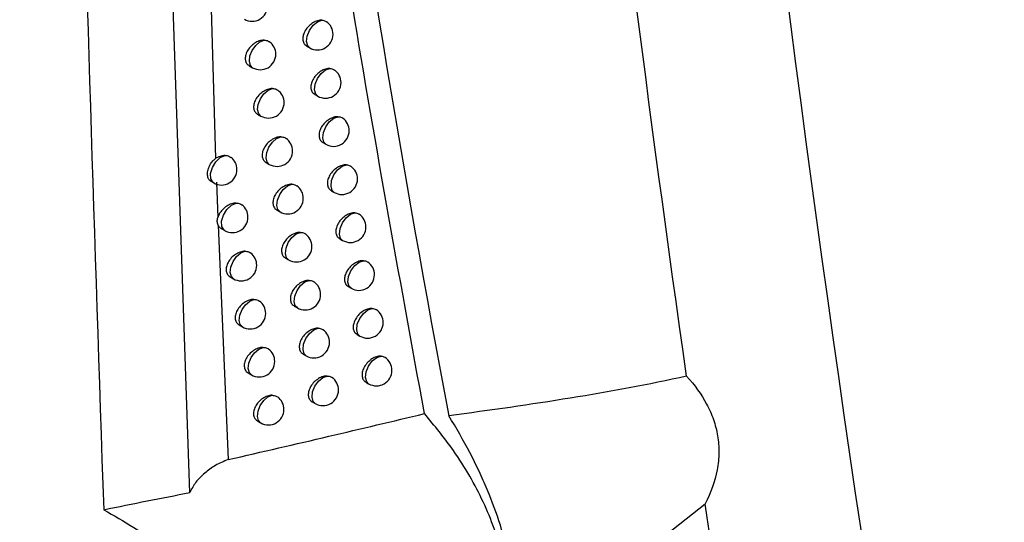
# Model space of a CAD drawing. Header units: millimetres. Extents: x 15336 to 16492, y 10123 to 11383.
# Tile 66 of 71: x 16311 to 16343, y 11032 to 11048. Entities that reach past the tile are written whole.
import ezdxf

# ---------------------------------------------------------------- set-up
doc = ezdxf.new("R2010")
doc.units = ezdxf.units.MM

msp = doc.modelspace()

# ---------------------------------------------------------------- linework, layer by layer
at = {"color": 7, "linetype": 'Continuous', "lineweight": 25}
for p, q in [((16316.847, 11032.71), (16316.023, 11056.719)), ((16317.355, 11054.488), (16317.675, 11043.475)), ((16320.606, 11047.103), (16320.705, 11047.046)), ((16318.758, 11046.466), (16318.864, 11046.405)), ((16320.866, 11045.545), (16320.963, 11045.489)), ((16319.027, 11044.906), (16319.131, 11044.846)), ((16321.13, 11043.991), (16321.226, 11043.936)), ((16319.299, 11043.349), (16319.402, 11043.289)), ((16317.521, 11042.742), (16317.612, 11042.69)), ((16317.702, 11042.714), (16317.745, 11041.575)), ((16321.398, 11042.44), (16321.493, 11042.385)), ((16319.646, 11041.819), (16319.748, 11041.76)), ((16317.754, 11041.331), (16318.076, 11033.773)), ((16317.857, 11041.219), (16317.966, 11041.156)), ((16321.671, 11040.893), (16321.765, 11040.838)), ((16319.925, 11040.268), (16320.025, 11040.21)), ((16318.142, 11039.664), (16318.249, 11039.602)), ((16321.947, 11039.349), (16322.04, 11039.295)), ((16320.207, 11038.72), (16320.307, 11038.663)), ((16318.431, 11038.113), (16318.537, 11038.051)), ((16322.228, 11037.808), (16322.32, 11037.755)), ((16320.494, 11037.176), (16320.592, 11037.119)), ((16318.724, 11036.565), (16318.829, 11036.504)), ((16322.512, 11036.27), (16322.603, 11036.218)), ((16320.784, 11035.635), (16320.882, 11035.579)), ((16319.021, 11035.02), (16319.125, 11034.96))]:
    msp.add_line(p, q, dxfattribs=at)
at = {"color": 7, "linetype": 'Continuous', "lineweight": 25, "flags": 128}
for points in [[(16320.705, 11047.046), (16320.639, 11047.113), (16320.602, 11047.25), (16320.622, 11047.425), (16320.696, 11047.608), (16320.812, 11047.77), (16320.951, 11047.885), (16321.091, 11047.935)], [(16318.864, 11046.405), (16318.795, 11046.477), (16318.761, 11046.613), (16318.781, 11046.783), (16318.852, 11046.962), (16318.964, 11047.122), (16319.099, 11047.238), (16319.236, 11047.292)], [(16320.963, 11045.489), (16320.898, 11045.555), (16320.86, 11045.693), (16320.881, 11045.868), (16320.955, 11046.052), (16321.072, 11046.215), (16321.212, 11046.33), (16321.352, 11046.378)], [(16319.131, 11044.846), (16319.063, 11044.916), (16319.028, 11045.052), (16319.048, 11045.223), (16319.119, 11045.402), (16319.232, 11045.563), (16319.367, 11045.679), (16319.505, 11045.733)], [(16321.226, 11043.936), (16321.162, 11044.001), (16321.123, 11044.139), (16321.144, 11044.315), (16321.219, 11044.499), (16321.336, 11044.662), (16321.477, 11044.777), (16321.617, 11044.824)], [(16319.402, 11043.289), (16319.335, 11043.359), (16319.299, 11043.495), (16319.319, 11043.666), (16319.391, 11043.846), (16319.504, 11044.007), (16319.64, 11044.123), (16319.778, 11044.176)], [(16317.612, 11042.69), (16317.592, 11042.703), (16317.521, 11042.818), (16317.513, 11042.989), (16317.57, 11043.185), (16317.681, 11043.369), (16317.825, 11043.508), (16317.977, 11043.575)], [(16321.493, 11042.385), (16321.429, 11042.45), (16321.391, 11042.588), (16321.411, 11042.764), (16321.486, 11042.95), (16321.604, 11043.113), (16321.746, 11043.228), (16321.887, 11043.274)], [(16319.748, 11041.76), (16319.681, 11041.829), (16319.645, 11041.965), (16319.665, 11042.137), (16319.737, 11042.318), (16319.851, 11042.48), (16319.988, 11042.596), (16320.126, 11042.648)], [(16317.966, 11041.156), (16317.947, 11041.169), (16317.875, 11041.284), (16317.867, 11041.455), (16317.924, 11041.652), (16318.035, 11041.837), (16318.181, 11041.976), (16318.332, 11042.042)], [(16321.765, 11040.838), (16321.701, 11040.902), (16321.662, 11041.04), (16321.682, 11041.218), (16321.758, 11041.404), (16321.877, 11041.568), (16322.019, 11041.682), (16322.161, 11041.728)], [(16320.025, 11040.21), (16319.959, 11040.278), (16319.922, 11040.414), (16319.942, 11040.587), (16320.015, 11040.769), (16320.129, 11040.93), (16320.267, 11041.046), (16320.406, 11041.098)], [(16318.249, 11039.602), (16318.181, 11039.674), (16318.146, 11039.809), (16318.166, 11039.979), (16318.236, 11040.157), (16318.347, 11040.316), (16318.481, 11040.433), (16318.618, 11040.488)], [(16322.04, 11039.295), (16321.977, 11039.357), (16321.937, 11039.496), (16321.957, 11039.674), (16322.034, 11039.861), (16322.154, 11040.026), (16322.297, 11040.14), (16322.439, 11040.184)], [(16320.307, 11038.663), (16320.241, 11038.73), (16320.204, 11038.867), (16320.223, 11039.04), (16320.297, 11039.223), (16320.412, 11039.385), (16320.55, 11039.5), (16320.689, 11039.551)], [(16318.537, 11038.051), (16318.469, 11038.123), (16318.434, 11038.258), (16318.454, 11038.428), (16318.525, 11038.606), (16318.636, 11038.766), (16318.771, 11038.883), (16318.908, 11038.938)], [(16322.32, 11037.755), (16322.257, 11037.816), (16322.217, 11037.955), (16322.237, 11038.134), (16322.314, 11038.322), (16322.435, 11038.487), (16322.579, 11038.601), (16322.721, 11038.644)], [(16320.592, 11037.119), (16320.527, 11037.186), (16320.489, 11037.322), (16320.509, 11037.497), (16320.583, 11037.68), (16320.698, 11037.842), (16320.837, 11037.958), (16320.977, 11038.007)], [(16318.829, 11036.504), (16318.761, 11036.575), (16318.726, 11036.71), (16318.746, 11036.88), (16318.817, 11037.06), (16318.929, 11037.22), (16319.064, 11037.336), (16319.201, 11037.391)], [(16322.603, 11036.218), (16322.541, 11036.278), (16322.501, 11036.418), (16322.521, 11036.598), (16322.598, 11036.787), (16322.72, 11036.952), (16322.865, 11037.066), (16323.007, 11037.107)], [(16320.882, 11035.579), (16320.817, 11035.644), (16320.779, 11035.782), (16320.798, 11035.956), (16320.872, 11036.14), (16320.989, 11036.303), (16321.129, 11036.419), (16321.269, 11036.468)], [(16319.125, 11034.96), (16319.058, 11035.03), (16319.022, 11035.165), (16319.041, 11035.337), (16319.113, 11035.516), (16319.225, 11035.677), (16319.361, 11035.793), (16319.499, 11035.847)]]:
    msp.add_lwpolyline(points, dxfattribs=at)
at = {"color": 7, "linetype": 'Continuous', "lineweight": 25}
for centre, start, end in [((16318.851, 11048.402), 240.0027, 0), ((16320.955, 11047.479), 0, 54.5594), ((16320.955, 11047.479), 240.0027, 0), ((16319.114, 11046.838), 0, 53.0356), ((16319.114, 11046.838), 240.0027, 0), ((16321.213, 11045.922), 0, 54.7691), ((16321.213, 11045.922), 240.0027, 0), ((16319.381, 11045.279), 0, 53.2813), ((16319.381, 11045.279), 240.0027, 0), ((16321.476, 11044.369), 0, 54.9748), ((16321.476, 11044.369), 240.0027, 0), ((16319.652, 11043.722), 0, 53.5234), ((16317.862, 11043.123), 0, 52.0379), ((16319.652, 11043.722), 240.0027, 0), ((16321.743, 11042.818), 0, 55.1762), ((16317.862, 11043.123), 240.0027, 0), ((16319.998, 11042.193), 0, 53.8179), ((16321.743, 11042.818), 240.0027, 0), ((16318.215, 11041.589), 0, 52.3663), ((16319.998, 11042.193), 240.0027, 0), ((16322.015, 11041.271), 0, 55.3732), ((16318.215, 11041.589), 240.0027, 0), ((16320.275, 11040.643), 0, 54.0495), ((16322.015, 11041.271), 240.0027, 0), ((16318.499, 11040.035), 0, 52.6286), ((16320.275, 11040.643), 240.0027, 0), ((16318.499, 11040.035), 240.0027, 0), ((16322.29, 11039.728), 0, 55.5653), ((16322.29, 11039.728), 240.0027, 0), ((16320.557, 11039.096), 0, 54.2772), ((16320.557, 11039.096), 240.0027, 0), ((16318.787, 11038.484), 0, 52.8871), ((16318.787, 11038.484), 240.0027, 0), ((16322.57, 11038.188), 0, 55.7523), ((16322.57, 11038.188), 240.0027, 0), ((16320.842, 11037.552), 0, 54.5007), ((16320.842, 11037.552), 240.0027, 0), ((16319.079, 11036.937), 0, 53.1415), ((16319.079, 11036.937), 240.0027, 0), ((16322.853, 11036.651), 0, 55.9336), ((16322.853, 11036.651), 240.0027, 0), ((16321.131, 11036.012), 0, 54.7198), ((16321.131, 11036.012), 240.0027, 0), ((16319.375, 11035.393), 0, 53.3919), ((16319.375, 11035.393), 240.0027, 0)]:
    msp.add_arc(centre, 0.5, start, end, dxfattribs=at)
for points, knots in [([(16332.843, 11036.46), (16331.629, 11045.002), (16330.53, 11053.628), (16328.562, 11071.039), (16327.694, 11079.824), (16326.94, 11088.687)], [0, 0, 0, 0, 0.5, 0.5, 1, 1, 1, 1]), ([(16312.771, 11084.401), (16312.911, 11075.65), (16313.192, 11058.146), (16313.777, 11040.821), (16314.069, 11032.158)], [0, 0, 0, 0, 0.499957, 1, 1, 1, 1]), ([(16318.285, 11084.197), (16319.075, 11075.786), (16320.054, 11067.491), (16322.361, 11051.146), (16323.69, 11043.093), (16325.182, 11035.186)], [0, 0, 0, 0, 0.5, 0.5, 1, 1, 1, 1]), ([(16324.401, 11035.256), (16323.581, 11039.748), (16322.051, 11048.123), (16320.803, 11056.716), (16320.224, 11060.701)], [0, 0, 0, 0, 0.536381, 1, 1, 1, 1]), ([(16321.091, 11047.935), (16321.071, 11047.934), (16321.005, 11047.933), (16320.882, 11047.896), (16320.734, 11047.808), (16320.607, 11047.681), (16320.518, 11047.534), (16320.475, 11047.385), (16320.484, 11047.253), (16320.53, 11047.154), (16320.586, 11047.121), (16320.609, 11047.108)], [0, 0, 0, 0, 0.054048, 0.17924, 0.306466, 0.433721, 0.558814, 0.68053, 0.799316, 0.916963, 1, 1, 1, 1]), ([(16321.091, 11047.935), (16321.135, 11047.931), (16321.194, 11047.926), (16321.231, 11047.89), (16321.241, 11047.881)], [0, 0, 0, 0, 0.742301, 1, 1, 1, 1]), ([(16319.236, 11047.292), (16319.222, 11047.292), (16319.161, 11047.29), (16319.042, 11047.258), (16318.89, 11047.171), (16318.759, 11047.045), (16318.667, 11046.899), (16318.624, 11046.75), (16318.633, 11046.618), (16318.68, 11046.519), (16318.737, 11046.485), (16318.761, 11046.471)], [0, 0, 0, 0, 0.036534, 0.164457, 0.294945, 0.425437, 0.55313, 0.676521, 0.796249, 0.91461, 1, 1, 1, 1]), ([(16319.236, 11047.292), (16319.281, 11047.289), (16319.35, 11047.285), (16319.395, 11047.246), (16319.41, 11047.232)], [0, 0, 0, 0, 0.654801, 1, 1, 1, 1]), ([(16321.352, 11046.378), (16321.331, 11046.377), (16321.264, 11046.376), (16321.14, 11046.339), (16320.994, 11046.25), (16320.867, 11046.123), (16320.778, 11045.977), (16320.736, 11045.827), (16320.744, 11045.695), (16320.79, 11045.597), (16320.846, 11045.564), (16320.869, 11045.55)], [0, 0, 0, 0, 0.056763, 0.181537, 0.308274, 0.435044, 0.55974, 0.681188, 0.799807, 0.917317, 1, 1, 1, 1]), ([(16321.352, 11046.378), (16321.396, 11046.374), (16321.453, 11046.369), (16321.49, 11046.334), (16321.498, 11046.326)], [0, 0, 0, 0, 0.7578994, 1, 1, 1, 1]), ([(16319.505, 11045.733), (16319.49, 11045.732), (16319.428, 11045.73), (16319.309, 11045.697), (16319.158, 11045.61), (16319.028, 11045.485), (16318.936, 11045.338), (16318.893, 11045.19), (16318.902, 11045.058), (16318.949, 11044.959), (16319.006, 11044.925), (16319.03, 11044.91)], [0, 0, 0, 0, 0.038955, 0.166482, 0.296486, 0.4265, 0.553826, 0.677009, 0.796651, 0.914961, 1, 1, 1, 1]), ([(16319.505, 11045.733), (16319.55, 11045.73), (16319.617, 11045.725), (16319.661, 11045.686), (16319.676, 11045.674)], [0, 0, 0, 0, 0.6659, 1, 1, 1, 1]), ([(16321.617, 11044.824), (16321.595, 11044.824), (16321.528, 11044.823), (16321.403, 11044.785), (16321.257, 11044.696), (16321.131, 11044.569), (16321.042, 11044.422), (16321, 11044.273), (16321.009, 11044.141), (16321.054, 11044.042), (16321.11, 11044.009), (16321.133, 11043.996)], [0, 0, 0, 0, 0.059554, 0.183903, 0.310144, 0.436423, 0.560712, 0.681879, 0.800316, 0.917675, 1, 1, 1, 1]), ([(16321.617, 11044.824), (16321.661, 11044.82), (16321.717, 11044.815), (16321.752, 11044.781), (16321.76, 11044.773)], [0, 0, 0, 0, 0.774567, 1, 1, 1, 1]), ([(16319.778, 11044.176), (16319.763, 11044.176), (16319.7, 11044.174), (16319.58, 11044.141), (16319.43, 11044.053), (16319.3, 11043.927), (16319.209, 11043.781), (16319.166, 11043.632), (16319.175, 11043.5), (16319.222, 11043.401), (16319.278, 11043.367), (16319.302, 11043.353)], [0, 0, 0, 0, 0.041436, 0.168562, 0.298079, 0.427611, 0.554562, 0.677526, 0.79707, 0.915314, 1, 1, 1, 1]), ([(16319.778, 11044.176), (16319.823, 11044.173), (16319.889, 11044.169), (16319.932, 11044.131), (16319.946, 11044.118)], [0, 0, 0, 0, 0.677609, 1, 1, 1, 1]), ([(16317.977, 11043.575), (16317.949, 11043.573), (16317.872, 11043.567), (16317.767, 11043.53), (16317.696, 11043.488), (16317.675, 11043.475)], [0, 0, 0, 0, 0.277417, 0.784702, 1, 1, 1, 1]), ([(16317.977, 11043.575), (16318.022, 11043.573), (16318.097, 11043.569), (16318.146, 11043.528), (16318.166, 11043.512)], [0, 0, 0, 0, 0.61437, 1, 1, 1, 1]), ([(16317.524, 11042.747), (16317.513, 11042.751), (16317.47, 11042.769), (16317.429, 11042.843), (16317.406, 11042.965), (16317.426, 11043.114), (16317.486, 11043.268), (16317.572, 11043.395), (16317.645, 11043.452), (16317.675, 11043.475)], [0, 0, 0, 0, 0.053233, 0.217591, 0.384581, 0.552054, 0.719522, 0.886389, 1, 1, 1, 1]), ([(16321.887, 11043.274), (16321.864, 11043.274), (16321.796, 11043.273), (16321.67, 11043.235), (16321.525, 11043.145), (16321.399, 11043.018), (16321.311, 11042.871), (16321.269, 11042.722), (16321.277, 11042.59), (16321.323, 11042.491), (16321.379, 11042.459), (16321.401, 11042.445)], [0, 0, 0, 0, 0.062426, 0.186341, 0.312079, 0.437859, 0.561732, 0.682605, 0.800845, 0.918037, 1, 1, 1, 1]), ([(16321.887, 11043.274), (16321.93, 11043.27), (16321.985, 11043.265), (16322.019, 11043.231), (16322.026, 11043.224)], [0, 0, 0, 0, 0.792421, 1, 1, 1, 1]), ([(16196.08, 11042.89), (16198.596, 11040.496), (16204.087, 11035.273), (16213.479, 11027.469), (16224.131, 11019.486), (16235.565, 11011.791), (16247.795, 11004.365), (16260.81, 10997.243), (16274.573, 10990.444), (16288.36, 10984.316), (16302.002, 10978.791), (16311.013, 10975.556), (16315.519, 10973.939)], [0, 0, 0, 0, 0.087478, 0.190844, 0.294372, 0.3979, 0.501266, 0.606402, 0.711624, 0.816761, 0.90838, 1, 1, 1, 1]), ([(16320.126, 11042.648), (16320.11, 11042.647), (16320.046, 11042.645), (16319.926, 11042.611), (16319.776, 11042.523), (16319.648, 11042.398), (16319.557, 11042.251), (16319.514, 11042.102), (16319.523, 11041.97), (16319.569, 11041.871), (16319.626, 11041.838), (16319.649, 11041.824)], [0, 0, 0, 0, 0.044619, 0.171239, 0.300145, 0.429073, 0.555548, 0.67822, 0.797617, 0.915756, 1, 1, 1, 1]), ([(16320.126, 11042.648), (16320.171, 11042.645), (16320.235, 11042.64), (16320.276, 11042.603), (16320.289, 11042.591)], [0, 0, 0, 0, 0.693132, 1, 1, 1, 1]), ([(16318.332, 11042.042), (16318.321, 11042.042), (16318.262, 11042.039), (16318.145, 11042.009), (16317.991, 11041.923), (16317.859, 11041.798), (16317.779, 11041.675), (16317.753, 11041.6), (16317.745, 11041.576)], [0, 0, 0, 0, 0.048497, 0.258606, 0.473291, 0.687968, 0.89763, 1, 1, 1, 1]), ([(16318.332, 11042.042), (16318.378, 11042.04), (16318.451, 11042.035), (16318.499, 11041.995), (16318.517, 11041.98)], [0, 0, 0, 0, 0.62608, 1, 1, 1, 1]), ([(16322.161, 11041.728), (16322.137, 11041.727), (16322.068, 11041.727), (16321.942, 11041.688), (16321.797, 11041.598), (16321.672, 11041.471), (16321.584, 11041.323), (16321.542, 11041.174), (16321.55, 11041.042), (16321.595, 11040.944), (16321.651, 11040.911), (16321.674, 11040.898)], [0, 0, 0, 0, 0.065381, 0.188853, 0.31408, 0.439354, 0.562802, 0.683367, 0.801395, 0.918404, 1, 1, 1, 1]), ([(16322.161, 11041.728), (16322.204, 11041.723), (16322.257, 11041.718), (16322.29, 11041.685), (16322.296, 11041.679)], [0, 0, 0, 0, 0.8115974, 1, 1, 1, 1]), ([(16317.754, 11041.331), (16317.741, 11041.369), (16317.717, 11041.443), (16317.736, 11041.532), (16317.745, 11041.575)], [0, 0, 0, 0, 0.52253, 1, 1, 1, 1]), ([(16317.754, 11041.331), (16317.765, 11041.31), (16317.79, 11041.264), (16317.835, 11041.238), (16317.86, 11041.223)], [0, 0, 0, 0, 0.45437, 1, 1, 1, 1]), ([(16320.406, 11041.098), (16320.388, 11041.097), (16320.324, 11041.095), (16320.203, 11041.061), (16320.054, 11040.972), (16319.926, 11040.846), (16319.835, 11040.7), (16319.793, 11040.551), (16319.801, 11040.419), (16319.848, 11040.32), (16319.904, 11040.286), (16319.928, 11040.273)], [0, 0, 0, 0, 0.047221, 0.173429, 0.301844, 0.430284, 0.556372, 0.678802, 0.79807, 0.916113, 1, 1, 1, 1]), ([(16320.406, 11041.098), (16320.45, 11041.094), (16320.513, 11041.09), (16320.553, 11041.053), (16320.565, 11041.042)], [0, 0, 0, 0, 0.706309, 1, 1, 1, 1]), ([(16318.618, 11040.488), (16318.606, 11040.488), (16318.546, 11040.486), (16318.428, 11040.455), (16318.276, 11040.368), (16318.144, 11040.243), (16318.051, 11040.097), (16318.007, 11039.948), (16318.016, 11039.817), (16318.063, 11039.717), (16318.121, 11039.683), (16318.145, 11039.669)], [0, 0, 0, 0, 0.032122, 0.160722, 0.292033, 0.423346, 0.551702, 0.675521, 0.795489, 0.914024, 1, 1, 1, 1]), ([(16318.618, 11040.488), (16318.663, 11040.486), (16318.734, 11040.481), (16318.782, 11040.441), (16318.799, 11040.427)], [0, 0, 0, 0, 0.636042, 1, 1, 1, 1]), ([(16322.439, 11040.184), (16322.414, 11040.184), (16322.344, 11040.184), (16322.217, 11040.144), (16322.073, 11040.053), (16321.948, 11039.926), (16321.86, 11039.779), (16321.818, 11039.63), (16321.827, 11039.497), (16321.872, 11039.399), (16321.927, 11039.367), (16321.95, 11039.353)], [0, 0, 0, 0, 0.068424, 0.191442, 0.316151, 0.440911, 0.563922, 0.684166, 0.801966, 0.918776, 1, 1, 1, 1]), ([(16322.439, 11040.184), (16322.482, 11040.18), (16322.533, 11040.174), (16322.565, 11040.142), (16322.57, 11040.137)], [0, 0, 0, 0, 0.832253, 1, 1, 1, 1]), ([(16320.689, 11039.551), (16320.671, 11039.55), (16320.606, 11039.549), (16320.484, 11039.513), (16320.336, 11039.425), (16320.208, 11039.299), (16320.118, 11039.152), (16320.076, 11039.003), (16320.084, 11038.871), (16320.13, 11038.772), (16320.187, 11038.739), (16320.21, 11038.725)], [0, 0, 0, 0, 0.0498913, 0.1756816, 0.3035988, 0.4315479, 0.5572408, 0.6794162, 0.7985403, 0.9164731, 1, 1, 1, 1]), ([(16320.689, 11039.551), (16320.733, 11039.547), (16320.795, 11039.543), (16320.834, 11039.506), (16320.845, 11039.496)], [0, 0, 0, 0, 0.7202935, 1, 1, 1, 1]), ([(16318.908, 11038.938), (16318.895, 11038.937), (16318.834, 11038.935), (16318.716, 11038.904), (16318.564, 11038.817), (16318.433, 11038.692), (16318.34, 11038.545), (16318.297, 11038.397), (16318.306, 11038.265), (16318.353, 11038.166), (16318.41, 11038.132), (16318.434, 11038.117)], [0, 0, 0, 0, 0.0345233, 0.1627254, 0.293544, 0.4243709, 0.5523585, 0.6759791, 0.7958785, 0.9143802, 1, 1, 1, 1]), ([(16318.908, 11038.938), (16318.953, 11038.935), (16319.023, 11038.931), (16319.069, 11038.891), (16319.085, 11038.877)], [0, 0, 0, 0, 0.646503, 1, 1, 1, 1]), ([(16322.721, 11038.644), (16322.695, 11038.644), (16322.624, 11038.644), (16322.496, 11038.603), (16322.353, 11038.513), (16322.229, 11038.385), (16322.141, 11038.238), (16322.099, 11038.089), (16322.108, 11037.956), (16322.153, 11037.858), (16322.208, 11037.826), (16322.231, 11037.813)], [0, 0, 0, 0, 0.071557, 0.194112, 0.318295, 0.442532, 0.565096, 0.685003, 0.802558, 0.919154, 1, 1, 1, 1]), ([(16322.721, 11038.644), (16322.764, 11038.639), (16322.814, 11038.634), (16322.844, 11038.602), (16322.849, 11038.598)], [0, 0, 0, 0, 0.85457, 1, 1, 1, 1]), ([(16320.977, 11038.007), (16320.958, 11038.007), (16320.892, 11038.006), (16320.77, 11037.969), (16320.622, 11037.881), (16320.495, 11037.754), (16320.405, 11037.607), (16320.363, 11037.458), (16320.371, 11037.326), (16320.417, 11037.228), (16320.473, 11037.194), (16320.497, 11037.181)], [0, 0, 0, 0, 0.052632, 0.177998, 0.305413, 0.432865, 0.558154, 0.680063, 0.799029, 0.916836, 1, 1, 1, 1]), ([(16320.977, 11038.007), (16321.021, 11038.004), (16321.081, 11037.999), (16321.119, 11037.963), (16321.129, 11037.954)], [0, 0, 0, 0, 0.7351685, 1, 1, 1, 1]), ([(16319.201, 11037.391), (16319.188, 11037.39), (16319.126, 11037.388), (16319.008, 11037.356), (16318.856, 11037.269), (16318.726, 11037.144), (16318.634, 11036.997), (16318.59, 11036.848), (16318.599, 11036.717), (16318.646, 11036.618), (16318.703, 11036.584), (16318.727, 11036.569)], [0, 0, 0, 0, 0.0369813, 0.1647807, 0.2951043, 0.4254423, 0.5530555, 0.6764666, 0.7962837, 0.9147385, 1, 1, 1, 1]), ([(16319.201, 11037.391), (16319.246, 11037.388), (16319.315, 11037.384), (16319.36, 11037.345), (16319.375, 11037.331)], [0, 0, 0, 0, 0.657506, 1, 1, 1, 1]), ([(16323.007, 11037.107), (16322.98, 11037.108), (16322.909, 11037.108), (16322.78, 11037.066), (16322.637, 11036.975), (16322.513, 11036.848), (16322.426, 11036.701), (16322.385, 11036.551), (16322.393, 11036.419), (16322.438, 11036.321), (16322.493, 11036.289), (16322.515, 11036.275)], [0, 0, 0, 0, 0.074785, 0.196866, 0.320514, 0.444219, 0.566323, 0.68588, 0.803174, 0.919536, 1, 1, 1, 1]), ([(16323.007, 11037.107), (16323.05, 11037.103), (16323.098, 11037.097), (16323.128, 11037.066), (16323.132, 11037.062)], [0, 0, 0, 0, 0.878762, 1, 1, 1, 1]), ([(16321.269, 11036.468), (16321.248, 11036.467), (16321.182, 11036.466), (16321.059, 11036.429), (16320.912, 11036.34), (16320.786, 11036.213), (16320.696, 11036.066), (16320.654, 11035.917), (16320.662, 11035.785), (16320.708, 11035.687), (16320.764, 11035.654), (16320.787, 11035.64)], [0, 0, 0, 0, 0.0554472, 0.18038, 0.3072879, 0.434237, 0.5591146, 0.6807442, 0.7995369, 0.9172033, 1, 1, 1, 1]), ([(16321.269, 11036.468), (16321.313, 11036.464), (16321.371, 11036.459), (16321.408, 11036.424), (16321.417, 11036.415)], [0, 0, 0, 0, 0.751027, 1, 1, 1, 1]), ([(16332.843, 11036.46), (16331.618, 11036.191), (16330.371, 11035.963), (16327.821, 11035.547), (16326.518, 11035.361), (16325.182, 11035.186)], [0, 0, 0, 0, 0.5, 0.5, 1, 1, 1, 1]), ([(16332.843, 11036.46), (16333.099, 11036.181), (16333.318, 11035.884), (16333.574, 11035.403), (16333.648, 11035.236), (16333.767, 11034.893), (16333.812, 11034.718), (16333.871, 11034.363), (16333.885, 11034.183), (16333.881, 11033.815), (16333.862, 11033.628), (16333.758, 11033.073), (16333.626, 11032.707), (16333.437, 11032.346)], [0, 0, 0, 0, 0.25, 0.25, 0.375, 0.375, 0.5, 0.5, 0.625, 0.625, 0.75, 0.75, 1, 1, 1, 1]), ([(16319.499, 11035.847), (16319.484, 11035.847), (16319.422, 11035.845), (16319.303, 11035.812), (16319.153, 11035.725), (16319.023, 11035.599), (16318.931, 11035.452), (16318.888, 11035.304), (16318.897, 11035.172), (16318.943, 11035.073), (16319, 11035.039), (16319.024, 11035.025)], [0, 0, 0, 0, 0.0394979, 0.1668895, 0.2967154, 0.4265616, 0.553794, 0.6769845, 0.7967053, 0.915099, 1, 1, 1, 1]), ([(16319.499, 11035.847), (16319.544, 11035.844), (16319.611, 11035.84), (16319.655, 11035.802), (16319.669, 11035.789)], [0, 0, 0, 0, 0.669101, 1, 1, 1, 1]), ([(16318.076, 11033.773), (16319.164, 11034.024), (16321.321, 11034.521), (16323.381, 11035.012), (16324.401, 11035.256)], [0, 0, 0, 0, 0.504685, 1, 1, 1, 1]), ([(16326.268, 11028.25), (16326.377, 11028.299), (16326.777, 11028.48), (16327.036, 11029.329), (16326.958, 11030.711), (16326.368, 11032.37), (16325.466, 11033.959), (16324.723, 11034.864), (16324.401, 11035.256)], [0, 0, 0, 0, 0.073154, 0.26939, 0.465586, 0.664501, 0.854759, 1, 1, 1, 1]), ([(16326.73, 11027.315), (16326.864, 11027.493), (16326.972, 11027.697), (16327.139, 11028.154), (16327.198, 11028.409), (16327.298, 11029.244), (16327.263, 11029.873), (16327.056, 11030.928), (16326.961, 11031.292), (16326.727, 11032.037), (16326.586, 11032.419), (16326.339, 11033.006), (16326.251, 11033.204), (16326.063, 11033.602), (16325.964, 11033.8), (16325.654, 11034.395), (16325.428, 11034.791), (16325.182, 11035.186)], [0, 0, 0, 0, 0.125, 0.125, 0.25, 0.25, 0.5, 0.5, 0.625, 0.625, 0.75, 0.75, 0.8125, 0.8125, 0.875, 0.875, 1, 1, 1, 1]), ([(16318.076, 11033.773), (16317.934, 11033.715), (16317.649, 11033.599), (16317.324, 11033.337), (16317.02, 11033.061), (16316.904, 11032.827), (16316.847, 11032.71)], [0, 0, 0, 0, 0.249721, 0.50001, 0.750123, 1, 1, 1, 1]), ([(16314.069, 11032.158), (16314.539, 11032.254), (16315.473, 11032.446), (16316.39, 11032.622), (16316.847, 11032.71)], [0, 0, 0, 0, 0.502841, 1, 1, 1, 1]), ([(16314.069, 11032.158), (16314.718, 11031.786), (16316.015, 11031.042), (16317.618, 11029.352), (16318.699, 11027.487), (16319.122, 11025.646), (16318.882, 11024.057), (16318.05, 11022.854), (16316.718, 11022.142), (16315.344, 11022.004), (16314.47, 11022.155), (16314.207, 11022.201)], [0, 0, 0, 0, 0.125107, 0.250284, 0.373177, 0.491352, 0.605327, 0.717721, 0.831664, 0.949389, 1, 1, 1, 1]), ([(16326.73, 11027.315), (16327.893, 11028.116), (16329.033, 11028.941), (16331.268, 11030.626), (16332.362, 11031.485), (16333.437, 11032.346)], [0, 0, 0, 0, 0.5, 0.5, 1, 1, 1, 1])]:
    msp.add_open_spline(points, degree=3, knots=knots, dxfattribs=at)
for points in [[(16331.914, 11087.633), (16334.298, 11059.847), (16337.835, 11032.824), (16342.511, 11006.676)], [(16342.511, 11006.676), (16367.134, 11020.102), (16391.757, 11033.511), (16416.379, 11046.893)], [(16416.144, 11046.644), (16391.575, 11033.28), (16367.003, 11019.89), (16342.429, 11006.484)], [(16337.948, 11004.739), (16336.31, 11013.839), (16334.803, 11023.041), (16333.437, 11032.346)]]:
    msp.add_open_spline(points, degree=3, dxfattribs=at)

doc.saveas('drawing.dxf')
